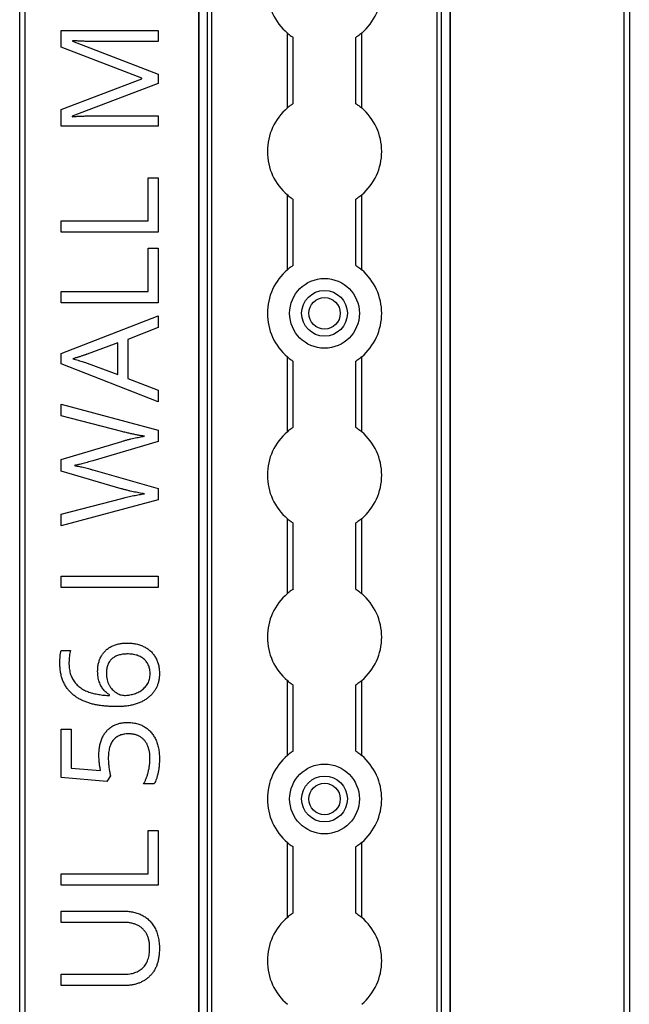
# Model space of a CAD drawing. Header units: millimetres. Extents: x -138 to 5612, y -1401 to 2631.
# Tile 21 of 120: x -138 to -32, y 741 to 914. Entities that reach past the tile are written whole.
import ezdxf

# ---------------------------------------------------------------- set-up
doc = ezdxf.new("R2010")
doc.units = ezdxf.units.MM

msp = doc.modelspace()

# ---------------------------------------------------------------- linework, layer by layer
at = {"color": 7, "linetype": 'Continuous', "lineweight": 25}
for p, q in [((-138.14, 567.5), (-138.14, 1075.06)), ((-137.24, 1075.06), (-137.24, 567.5)), ((-106.84, 1074.51), (-106.84, 565.11)), ((-106.81, 565.11), (-106.81, 1074.51)), ((-105.28, 565.11), (-105.28, 1074.51)), ((-104.57, 565.11), (-104.57, 1074.51)), ((-65.12, 565.11), (-65.12, 1074.51)), ((-64.41, 565.11), (-64.41, 1074.51)), ((-62.87, 565.11), (-62.87, 1074.51)), ((-62.84, 565.11), (-62.84, 1074.51)), ((-32.44, 567.5), (-32.44, 1075.06)), ((-31.54, 1075.06), (-31.54, 567.5)), ((-130.9, 911.72), (-113.93, 911.72)), ((-130.9, 908.82), (-130.9, 911.72)), ((-113.93, 911.72), (-113.93, 909.77)), ((-91.34, 898.16), (-91.34, 911.26)), ((-78.34, 898.16), (-78.34, 911.26)), ((-128.93, 909.92), (-128.93, 909.83)), ((-128.93, 909.83), (-113.93, 904.05)), ((-113.93, 909.77), (-124.79, 909.77)), ((-90.34, 898.91), (-90.34, 910.51)), ((-79.34, 898.91), (-79.34, 910.51)), ((-116.79, 903.36), (-130.9, 908.82)), ((-113.93, 904.05), (-113.93, 902.44)), ((-130.9, 897.89), (-116.79, 903.27)), ((-113.93, 902.44), (-128.95, 896.73)), ((-116.79, 903.27), (-116.79, 903.36)), ((-130.9, 894.96), (-130.9, 897.89)), ((-128.95, 896.73), (-128.95, 896.64)), ((-124.66, 896.8), (-113.93, 896.8)), ((-113.93, 896.8), (-113.93, 894.96)), ((-113.93, 894.96), (-130.9, 894.96)), ((-115.7, 878.43), (-115.7, 885.97)), ((-115.7, 885.97), (-113.93, 885.97)), ((-113.93, 885.97), (-113.93, 876.45)), ((-91.34, 869.86), (-91.34, 882.96)), ((-90.34, 870.61), (-90.34, 882.21)), ((-79.34, 870.61), (-79.34, 882.21)), ((-78.34, 869.86), (-78.34, 882.96)), ((-130.9, 878.43), (-115.7, 878.43)), ((-130.9, 876.45), (-130.9, 878.43)), ((-113.93, 876.45), (-130.9, 876.45)), ((-115.7, 866.09), (-115.7, 873.63)), ((-115.7, 873.63), (-113.93, 873.63)), ((-113.93, 873.63), (-113.93, 864.11)), ((-130.9, 866.09), (-115.7, 866.09)), ((-130.9, 864.11), (-130.9, 866.09)), ((-113.93, 864.11), (-130.9, 864.11)), ((-130.9, 855.23), (-113.93, 861.83)), ((-113.93, 861.83), (-113.93, 859.79)), ((-113.93, 859.79), (-119.22, 857.69)), ((-119.22, 857.69), (-119.22, 850.88)), ((-120.98, 857.1), (-126.35, 855.11)), ((-120.98, 851.55), (-120.98, 857.1)), ((-130.9, 853.45), (-130.9, 855.23)), ((-91.34, 841.56), (-91.34, 854.66)), ((-90.34, 842.31), (-90.34, 853.91)), ((-79.34, 842.31), (-79.34, 853.91)), ((-78.34, 841.56), (-78.34, 854.66)), ((-113.93, 846.8), (-130.9, 853.45)), ((-126.35, 853.57), (-120.98, 851.55)), ((-119.22, 850.88), (-113.93, 848.8)), ((-113.93, 848.8), (-113.93, 846.8)), ((-130.9, 846.39), (-113.93, 841.85)), ((-130.9, 844.33), (-130.9, 846.39)), ((-120.27, 841.59), (-130.9, 844.33)), ((-113.93, 841.85), (-113.93, 839.86)), ((-130.9, 836.69), (-120.29, 839.88)), ((-113.93, 839.86), (-125.35, 836.49)), ((-130.9, 834.66), (-130.9, 836.69)), ((-125.34, 834.89), (-113.93, 831.61)), ((-120.37, 831.6), (-130.9, 834.66)), ((-113.93, 831.61), (-113.93, 829.63)), ((-130.9, 827.17), (-120.26, 829.91)), ((-113.93, 829.63), (-130.9, 825.12)), ((-130.9, 825.12), (-130.9, 827.17)), ((-91.34, 813.26), (-91.34, 826.36)), ((-78.34, 813.26), (-78.34, 826.36)), ((-90.34, 814.01), (-90.34, 825.61)), ((-79.34, 814.01), (-79.34, 825.61)), ((-130.9, 814.31), (-130.9, 816.29)), ((-130.9, 816.29), (-113.93, 816.29)), ((-113.93, 816.29), (-113.93, 814.31)), ((-113.93, 814.31), (-130.9, 814.31)), ((-130.9, 803.33), (-129.24, 803.33)), ((-91.34, 784.96), (-91.34, 798.06)), ((-90.34, 785.71), (-90.34, 797.31)), ((-79.34, 785.71), (-79.34, 797.31)), ((-78.34, 784.96), (-78.34, 798.06)), ((-122.43, 795.43), (-122.43, 795.56)), ((-130.9, 789.54), (-129.13, 789.54)), ((-130.9, 781.09), (-130.9, 789.54)), ((-129.13, 789.54), (-129.13, 782.74)), ((-129.13, 782.74), (-124, 782.31)), ((-122.92, 780.44), (-130.9, 781.09)), ((-122.28, 781.42), (-122.92, 780.44)), ((-114.64, 780.03), (-116.48, 780.03)), ((-115.7, 764.28), (-115.7, 771.82)), ((-115.7, 771.82), (-113.93, 771.82)), ((-113.93, 771.82), (-113.93, 762.31)), ((-91.34, 756.66), (-91.34, 769.76)), ((-78.34, 756.66), (-78.34, 769.76)), ((-90.34, 757.41), (-90.34, 769.01)), ((-79.34, 757.41), (-79.34, 769.01)), ((-130.9, 764.28), (-115.7, 764.28)), ((-130.9, 762.31), (-130.9, 764.28)), ((-113.93, 762.31), (-130.9, 762.31)), ((-130.9, 757.75), (-119.93, 757.75)), ((-130.9, 755.78), (-130.9, 757.75)), ((-119.9, 755.78), (-130.9, 755.78)), ((-130.9, 746.71), (-119.92, 746.71)), ((-130.9, 744.72), (-130.9, 746.71)), ((-119.97, 744.72), (-130.9, 744.72))]:
    msp.add_line(p, q, dxfattribs=at)
for centre, radius in [((-84.84, 862.26), 6.1), ((-84.84, 862.26), 4), ((-84.84, 862.26), 2.75), ((-84.84, 777.36), 6.1), ((-84.84, 777.36), 4), ((-84.84, 777.36), 2.75)]:
    msp.add_circle(centre, radius, dxfattribs=at)
for centre, start, end in [((-84.84, 918.86), 130.5416, 229.4584), ((-84.84, 918.86), 310.5416, 49.4584), ((-84.84, 890.56), 130.5416, 229.4584), ((-84.84, 890.56), 310.5416, 49.4584), ((-84.84, 862.26), 130.5416, 229.4584), ((-84.84, 862.26), 310.5416, 49.4584), ((-84.84, 833.96), 130.5416, 229.4584), ((-84.84, 833.96), 310.5416, 49.4584), ((-84.84, 805.66), 130.5416, 229.4584), ((-84.84, 805.66), 310.5416, 49.4584), ((-84.84, 777.36), 130.5416, 229.4584), ((-84.84, 777.36), 310.5416, 49.4584), ((-84.84, 749.06), 130.5416, 229.4584), ((-84.84, 749.06), 310.5416, 49.4584)]:
    msp.add_arc(centre, 10, start, end, dxfattribs=at)
for points, knots in [([(-91.34, 911.26), (-91.23, 911.16), (-91.12, 911.07), (-90.89, 910.9), (-90.78, 910.81), (-90.59, 910.67), (-90.5, 910.61), (-90.38, 910.53), (-90.34, 910.51), (-90.34, 910.51)], [0, 0, 0, 0, 0.25, 0.25, 0.5, 0.5, 0.75, 0.75, 1, 1, 1, 1]), ([(-78.34, 911.26), (-78.46, 911.16), (-78.57, 911.07), (-78.8, 910.9), (-78.9, 910.81), (-79.1, 910.67), (-79.19, 910.61), (-79.31, 910.53), (-79.34, 910.51), (-79.34, 910.51)], [0, 0, 0, 0, 0.25, 0.25, 0.5, 0.5, 0.75, 0.75, 1, 1, 1, 1]), ([(-124.79, 909.77), (-125.05, 909.77), (-125.55, 909.78), (-126.3, 909.79), (-127.04, 909.82), (-127.73, 909.85), (-128.35, 909.89), (-128.74, 909.91), (-128.93, 909.92)], [0, 0, 0, 0, 0.18235, 0.366387, 0.545523, 0.71471, 0.868184, 1, 1, 1, 1]), ([(-90.34, 898.91), (-90.34, 898.91), (-90.35, 898.91), (-90.38, 898.88), (-90.41, 898.87), (-90.5, 898.81), (-90.58, 898.75), (-90.78, 898.61), (-90.89, 898.53), (-91.12, 898.35), (-91.23, 898.26), (-91.34, 898.16)], [0, 0, 0, 0, 0.125, 0.125, 0.25, 0.25, 0.5, 0.5, 0.75, 0.75, 1, 1, 1, 1]), ([(-79.34, 898.91), (-79.34, 898.91), (-79.34, 898.91), (-79.3, 898.88), (-79.28, 898.87), (-79.19, 898.81), (-79.1, 898.75), (-78.91, 898.61), (-78.8, 898.53), (-78.57, 898.35), (-78.46, 898.26), (-78.34, 898.16)], [0, 0, 0, 0, 0.125, 0.125, 0.25, 0.25, 0.5, 0.5, 0.75, 0.75, 1, 1, 1, 1]), ([(-128.95, 896.64), (-128.77, 896.65), (-128.39, 896.69), (-127.76, 896.72), (-127.05, 896.75), (-126.28, 896.78), (-125.48, 896.79), (-124.93, 896.8), (-124.66, 896.8)], [0, 0, 0, 0, 0.123014, 0.270684, 0.437474, 0.617814, 0.807723, 1, 1, 1, 1]), ([(-91.34, 882.96), (-91.23, 882.86), (-91.12, 882.77), (-90.89, 882.6), (-90.78, 882.51), (-90.59, 882.37), (-90.5, 882.31), (-90.38, 882.23), (-90.34, 882.21), (-90.34, 882.21)], [0, 0, 0, 0, 0.25, 0.25, 0.5, 0.5, 0.75, 0.75, 1, 1, 1, 1]), ([(-78.34, 882.96), (-78.46, 882.86), (-78.57, 882.77), (-78.8, 882.6), (-78.9, 882.51), (-79.1, 882.37), (-79.19, 882.31), (-79.31, 882.23), (-79.34, 882.21), (-79.34, 882.21)], [0, 0, 0, 0, 0.25, 0.25, 0.5, 0.5, 0.75, 0.75, 1, 1, 1, 1]), ([(-90.34, 870.61), (-90.34, 870.61), (-90.35, 870.61), (-90.38, 870.58), (-90.41, 870.57), (-90.5, 870.51), (-90.58, 870.45), (-90.78, 870.31), (-90.89, 870.23), (-91.12, 870.05), (-91.23, 869.96), (-91.34, 869.86)], [0, 0, 0, 0, 0.125, 0.125, 0.25, 0.25, 0.5, 0.5, 0.75, 0.75, 1, 1, 1, 1]), ([(-79.34, 870.61), (-79.34, 870.61), (-79.34, 870.61), (-79.3, 870.58), (-79.28, 870.57), (-79.19, 870.51), (-79.1, 870.45), (-78.91, 870.31), (-78.8, 870.23), (-78.57, 870.05), (-78.46, 869.96), (-78.34, 869.86)], [0, 0, 0, 0, 0.125, 0.125, 0.25, 0.25, 0.5, 0.5, 0.75, 0.75, 1, 1, 1, 1]), ([(-126.35, 855.11), (-126.39, 855.1), (-126.48, 855.07), (-126.63, 855.02), (-126.82, 854.95), (-127.12, 854.86), (-127.53, 854.72), (-127.94, 854.59), (-128.26, 854.49), (-128.48, 854.42), (-128.68, 854.36), (-128.8, 854.32), (-128.85, 854.3)], [0, 0, 0, 0, 0.0483453, 0.1099234, 0.1859552, 0.2752086, 0.4689997, 0.6706527, 0.7677749, 0.8545452, 0.9326484, 1, 1, 1, 1]), ([(-128.85, 854.3), (-128.69, 854.26), (-128.38, 854.18), (-127.91, 854.05), (-127.46, 853.92), (-127.05, 853.79), (-126.68, 853.68), (-126.45, 853.6), (-126.35, 853.57)], [0, 0, 0, 0, 0.188916, 0.376296, 0.557333, 0.724487, 0.873715, 1, 1, 1, 1]), ([(-91.34, 854.66), (-91.23, 854.56), (-91.12, 854.47), (-90.89, 854.3), (-90.78, 854.21), (-90.59, 854.07), (-90.5, 854.01), (-90.38, 853.93), (-90.34, 853.91), (-90.34, 853.91)], [0, 0, 0, 0, 0.25, 0.25, 0.5, 0.5, 0.75, 0.75, 1, 1, 1, 1]), ([(-78.34, 854.66), (-78.46, 854.56), (-78.57, 854.47), (-78.8, 854.3), (-78.9, 854.21), (-79.1, 854.07), (-79.19, 854.01), (-79.31, 853.93), (-79.34, 853.91), (-79.34, 853.91)], [0, 0, 0, 0, 0.25, 0.25, 0.5, 0.5, 0.75, 0.75, 1, 1, 1, 1]), ([(-90.34, 842.31), (-90.34, 842.31), (-90.35, 842.31), (-90.38, 842.28), (-90.41, 842.27), (-90.5, 842.21), (-90.58, 842.15), (-90.78, 842.01), (-90.89, 841.93), (-91.12, 841.75), (-91.23, 841.66), (-91.34, 841.56)], [0, 0, 0, 0, 0.125, 0.125, 0.25, 0.25, 0.5, 0.5, 0.75, 0.75, 1, 1, 1, 1]), ([(-79.34, 842.31), (-79.34, 842.31), (-79.34, 842.31), (-79.3, 842.28), (-79.28, 842.27), (-79.19, 842.21), (-79.1, 842.15), (-78.91, 842.01), (-78.8, 841.93), (-78.57, 841.75), (-78.46, 841.66), (-78.34, 841.56)], [0, 0, 0, 0, 0.125, 0.125, 0.25, 0.25, 0.5, 0.5, 0.75, 0.75, 1, 1, 1, 1]), ([(-120.29, 839.88), (-120.11, 839.93), (-119.75, 840.03), (-119.22, 840.18), (-118.69, 840.31), (-118.18, 840.43), (-117.69, 840.53), (-117.22, 840.62), (-116.77, 840.71), (-116.48, 840.76), (-116.34, 840.78)], [0, 0, 0, 0, 0.138815, 0.276129, 0.41033, 0.540228, 0.665248, 0.783098, 0.894781, 1, 1, 1, 1]), ([(-116.34, 840.78), (-116.54, 840.81), (-116.94, 840.87), (-117.55, 840.98), (-118.19, 841.11), (-118.86, 841.25), (-119.56, 841.42), (-120.03, 841.53), (-120.27, 841.59)], [0, 0, 0, 0, 0.146925, 0.302177, 0.465132, 0.636532, 0.814938, 1, 1, 1, 1]), ([(-125.35, 836.49), (-125.51, 836.44), (-125.84, 836.35), (-126.33, 836.21), (-126.81, 836.08), (-127.26, 835.96), (-127.67, 835.86), (-128.04, 835.77), (-128.33, 835.71), (-128.51, 835.67), (-128.58, 835.66)], [0, 0, 0, 0, 0.152929, 0.306279, 0.456093, 0.598123, 0.728121, 0.8416, 0.933351, 1, 1, 1, 1]), ([(-128.58, 835.66), (-128.51, 835.65), (-128.33, 835.62), (-128.04, 835.56), (-127.69, 835.5), (-127.28, 835.4), (-126.82, 835.3), (-126.34, 835.17), (-125.84, 835.04), (-125.51, 834.94), (-125.34, 834.89)], [0, 0, 0, 0, 0.065837, 0.155317, 0.267108, 0.394133, 0.534406, 0.685214, 0.841551, 1, 1, 1, 1]), ([(-116.34, 830.72), (-116.5, 830.74), (-116.81, 830.79), (-117.3, 830.87), (-117.79, 830.97), (-118.3, 831.07), (-118.81, 831.19), (-119.33, 831.32), (-119.85, 831.45), (-120.2, 831.55), (-120.37, 831.6)], [0, 0, 0, 0, 0.113008, 0.232308, 0.354669, 0.480795, 0.608271, 0.737947, 0.868241, 1, 1, 1, 1]), ([(-120.26, 829.91), (-120.08, 829.95), (-119.73, 830.04), (-119.21, 830.16), (-118.7, 830.28), (-118.21, 830.39), (-117.73, 830.49), (-117.25, 830.56), (-116.8, 830.65), (-116.49, 830.69), (-116.34, 830.72)], [0, 0, 0, 0, 0.136857, 0.270586, 0.401407, 0.527461, 0.650457, 0.770277, 0.886555, 1, 1, 1, 1]), ([(-91.34, 826.36), (-91.23, 826.26), (-91.12, 826.17), (-90.89, 826), (-90.78, 825.91), (-90.59, 825.77), (-90.5, 825.71), (-90.38, 825.63), (-90.34, 825.61), (-90.34, 825.61)], [0, 0, 0, 0, 0.25, 0.25, 0.5, 0.5, 0.75, 0.75, 1, 1, 1, 1]), ([(-78.34, 826.36), (-78.46, 826.26), (-78.57, 826.17), (-78.8, 826), (-78.9, 825.91), (-79.1, 825.77), (-79.19, 825.71), (-79.31, 825.63), (-79.34, 825.61), (-79.34, 825.61)], [0, 0, 0, 0, 0.25, 0.25, 0.5, 0.5, 0.75, 0.75, 1, 1, 1, 1]), ([(-90.34, 814.01), (-90.34, 814.01), (-90.35, 814.01), (-90.38, 813.98), (-90.41, 813.97), (-90.5, 813.91), (-90.58, 813.85), (-90.78, 813.71), (-90.89, 813.63), (-91.12, 813.45), (-91.23, 813.36), (-91.34, 813.26)], [0, 0, 0, 0, 0.125, 0.125, 0.25, 0.25, 0.5, 0.5, 0.75, 0.75, 1, 1, 1, 1]), ([(-79.34, 814.01), (-79.34, 814.01), (-79.34, 814.01), (-79.3, 813.98), (-79.28, 813.97), (-79.19, 813.91), (-79.1, 813.85), (-78.91, 813.71), (-78.8, 813.63), (-78.57, 813.45), (-78.46, 813.36), (-78.34, 813.26)], [0, 0, 0, 0, 0.125, 0.125, 0.25, 0.25, 0.5, 0.5, 0.75, 0.75, 1, 1, 1, 1]), ([(-124.51, 799.68), (-124.5, 799.93), (-124.49, 800.39), (-124.37, 801.07), (-124.19, 801.7), (-123.92, 802.28), (-123.58, 802.81), (-123.18, 803.28), (-122.7, 803.68), (-122.16, 804.02), (-121.55, 804.28), (-120.88, 804.48), (-120.15, 804.59), (-119.64, 804.6), (-119.38, 804.61)], [0, 0, 0, 0, 0.089525, 0.174546, 0.255342, 0.334394, 0.411524, 0.487941, 0.564453, 0.643258, 0.725042, 0.811004, 0.902358, 1, 1, 1, 1]), ([(-119.38, 804.61), (-119.24, 804.61), (-118.96, 804.61), (-118.54, 804.57), (-118.14, 804.52), (-117.75, 804.46), (-117.38, 804.36), (-117.03, 804.25), (-116.69, 804.12), (-116.26, 803.92), (-115.76, 803.61), (-115.22, 803.19), (-114.77, 802.68), (-114.45, 802.21), (-114.23, 801.8), (-114.09, 801.48), (-113.97, 801.14), (-113.88, 800.79), (-113.8, 800.42), (-113.75, 800.04), (-113.72, 799.65), (-113.71, 799.38), (-113.71, 799.24)], [0, 0, 0, 0, 0.048742, 0.095652, 0.141248, 0.185599, 0.228995, 0.27104, 0.312519, 0.352978, 0.432201, 0.509275, 0.585451, 0.662972, 0.702207, 0.742184, 0.782253, 0.823486, 0.865688, 0.909019, 0.953986, 1, 1, 1, 1]), ([(-131.12, 801.21), (-131.12, 801.39), (-131.11, 801.76), (-131.08, 802.24), (-131.04, 802.61), (-131, 802.88), (-130.96, 803.12), (-130.92, 803.26), (-130.9, 803.33)], [0, 0, 0, 0, 0.253714, 0.525579, 0.661193, 0.786054, 0.898766, 1, 1, 1, 1]), ([(-129.24, 803.33), (-129.28, 803.18), (-129.38, 802.86), (-129.47, 802.34), (-129.52, 801.8), (-129.52, 801.43), (-129.53, 801.24)], [0, 0, 0, 0, 0.225948, 0.476384, 0.737076, 1, 1, 1, 1]), ([(-119.38, 802.71), (-119.52, 802.7), (-119.78, 802.7), (-120.17, 802.66), (-120.53, 802.59), (-120.87, 802.5), (-121.19, 802.38), (-121.49, 802.23), (-121.76, 802.06), (-122.02, 801.86), (-122.25, 801.64), (-122.44, 801.38), (-122.62, 801.1), (-122.75, 800.79), (-122.86, 800.46), (-122.93, 800.1), (-122.98, 799.71), (-122.98, 799.44), (-122.99, 799.3)], [0, 0, 0, 0, 0.071961, 0.139945, 0.205092, 0.267635, 0.327414, 0.386017, 0.443516, 0.500821, 0.55728, 0.614211, 0.671909, 0.730575, 0.792641, 0.858027, 0.926821, 1, 1, 1, 1]), ([(-115.34, 799.22), (-115.34, 799.35), (-115.35, 799.6), (-115.39, 799.97), (-115.47, 800.32), (-115.58, 800.65), (-115.72, 800.95), (-115.9, 801.24), (-116.1, 801.51), (-116.34, 801.76), (-116.61, 801.99), (-116.91, 802.18), (-117.24, 802.35), (-117.61, 802.48), (-118.01, 802.58), (-118.44, 802.66), (-118.9, 802.7), (-119.22, 802.71), (-119.38, 802.71)], [0, 0, 0, 0, 0.063598, 0.12418, 0.182941, 0.239808, 0.295395, 0.350362, 0.406186, 0.462367, 0.519964, 0.578657, 0.639543, 0.703615, 0.771035, 0.842476, 0.918848, 1, 1, 1, 1]), ([(-121.18, 793.5), (-121.44, 793.51), (-121.94, 793.51), (-122.69, 793.56), (-123.44, 793.62), (-124.17, 793.71), (-124.88, 793.83), (-125.57, 794), (-126.24, 794.19), (-126.88, 794.43), (-127.49, 794.71), (-128.07, 795.04), (-128.6, 795.41), (-129.1, 795.83), (-129.56, 796.3), (-129.95, 796.83), (-130.3, 797.41), (-130.6, 798.04), (-130.83, 798.74), (-131, 799.51), (-131.1, 800.34), (-131.11, 800.91), (-131.12, 801.21)], [0, 0, 0, 0, 0.05304, 0.105431, 0.157463, 0.208984, 0.259638, 0.308993, 0.357513, 0.405118, 0.451828, 0.497723, 0.542859, 0.587993, 0.633305, 0.679233, 0.726066, 0.774804, 0.825949, 0.880034, 0.938043, 1, 1, 1, 1]), ([(-129.53, 801.24), (-129.53, 801.07), (-129.52, 800.72), (-129.47, 800.23), (-129.41, 799.76), (-129.3, 799.32), (-129.17, 798.91), (-129, 798.52), (-128.82, 798.17), (-128.59, 797.84), (-128.35, 797.54), (-128.08, 797.27), (-127.79, 797.01), (-127.48, 796.77), (-127.15, 796.56), (-126.8, 796.37), (-126.43, 796.2), (-125.9, 796), (-125.21, 795.8), (-124.32, 795.62), (-123.39, 795.49), (-122.75, 795.45), (-122.43, 795.43)], [0, 0, 0, 0, 0.0505601, 0.0983233, 0.1437828, 0.1868913, 0.2282597, 0.2680797, 0.3066524, 0.344219, 0.3813149, 0.418225, 0.4549587, 0.4919589, 0.5297109, 0.5677021, 0.6068797, 0.6468201, 0.7298164, 0.8159226, 0.9059495, 1, 1, 1, 1]), ([(-122.43, 795.56), (-122.52, 795.62), (-122.72, 795.75), (-122.99, 795.97), (-123.24, 796.21), (-123.49, 796.48), (-123.71, 796.77), (-123.91, 797.1), (-124.08, 797.45), (-124.24, 797.84), (-124.36, 798.25), (-124.45, 798.7), (-124.5, 799.18), (-124.5, 799.51), (-124.51, 799.68)], [0, 0, 0, 0, 0.0706557, 0.1425545, 0.2155263, 0.290053, 0.3661928, 0.4444154, 0.5261979, 0.6111595, 0.7001039, 0.7944381, 0.8939185, 1, 1, 1, 1]), ([(-122.99, 799.3), (-122.98, 799.12), (-122.97, 798.75), (-122.88, 798.22), (-122.73, 797.73), (-122.52, 797.28), (-122.27, 796.87), (-121.97, 796.52), (-121.66, 796.2), (-121.31, 795.94), (-120.94, 795.73), (-120.57, 795.58), (-120.2, 795.49), (-119.94, 795.47), (-119.82, 795.47)], [0, 0, 0, 0, 0.102293, 0.199539, 0.291908, 0.382457, 0.469734, 0.553016, 0.634101, 0.713305, 0.789628, 0.862469, 0.931467, 1, 1, 1, 1]), ([(-113.71, 799.24), (-113.72, 799.04), (-113.73, 798.64), (-113.81, 798.05), (-113.97, 797.49), (-114.17, 796.95), (-114.44, 796.44), (-114.77, 795.97), (-115.15, 795.52), (-115.6, 795.12), (-116.1, 794.75), (-116.66, 794.43), (-117.27, 794.15), (-117.94, 793.92), (-118.67, 793.73), (-119.46, 793.6), (-120.3, 793.52), (-120.88, 793.51), (-121.18, 793.5)], [0, 0, 0, 0, 0.057522, 0.113292, 0.167776, 0.222024, 0.275884, 0.329994, 0.384984, 0.441268, 0.499303, 0.559649, 0.623122, 0.690258, 0.760948, 0.835704, 0.915249, 1, 1, 1, 1]), ([(-119.82, 795.47), (-119.69, 795.47), (-119.43, 795.47), (-119.05, 795.52), (-118.66, 795.59), (-118.27, 795.69), (-117.89, 795.82), (-117.51, 795.97), (-117.15, 796.16), (-116.81, 796.38), (-116.49, 796.63), (-116.21, 796.91), (-115.95, 797.22), (-115.73, 797.56), (-115.55, 797.93), (-115.43, 798.33), (-115.35, 798.77), (-115.34, 799.07), (-115.34, 799.22)], [0, 0, 0, 0, 0.058658, 0.118204, 0.178288, 0.24041, 0.302702, 0.364696, 0.426827, 0.488799, 0.550912, 0.612159, 0.672949, 0.734476, 0.797303, 0.862108, 0.929137, 1, 1, 1, 1]), ([(-91.34, 798.06), (-91.23, 797.96), (-91.12, 797.87), (-90.89, 797.7), (-90.78, 797.61), (-90.59, 797.47), (-90.5, 797.41), (-90.38, 797.33), (-90.34, 797.31), (-90.34, 797.31)], [0, 0, 0, 0, 0.25, 0.25, 0.5, 0.5, 0.75, 0.75, 1, 1, 1, 1]), ([(-78.34, 798.06), (-78.46, 797.96), (-78.57, 797.87), (-78.8, 797.7), (-78.9, 797.61), (-79.1, 797.47), (-79.19, 797.41), (-79.31, 797.33), (-79.34, 797.31), (-79.34, 797.31)], [0, 0, 0, 0, 0.25, 0.25, 0.5, 0.5, 0.75, 0.75, 1, 1, 1, 1]), ([(-124.29, 785.03), (-124.28, 785.31), (-124.27, 785.86), (-124.16, 786.64), (-123.98, 787.37), (-123.72, 788.04), (-123.4, 788.65), (-123, 789.19), (-122.54, 789.65), (-122.1, 789.98), (-121.72, 790.2), (-121.42, 790.34), (-121.11, 790.46), (-120.78, 790.56), (-120.43, 790.63), (-120.07, 790.69), (-119.7, 790.72), (-119.44, 790.73), (-119.31, 790.73)], [0, 0, 0, 0, 0.097882, 0.190074, 0.277227, 0.360778, 0.441258, 0.51812, 0.594092, 0.670067, 0.708648, 0.74735, 0.786958, 0.826928, 0.868129, 0.910869, 0.954513, 1, 1, 1, 1]), ([(-119.31, 790.73), (-119.17, 790.73), (-118.89, 790.73), (-118.48, 790.68), (-118.08, 790.63), (-117.7, 790.54), (-117.33, 790.44), (-116.98, 790.31), (-116.64, 790.16), (-116.32, 789.97), (-116.01, 789.78), (-115.73, 789.55), (-115.45, 789.32), (-115.2, 789.05), (-114.97, 788.77), (-114.76, 788.47), (-114.56, 788.14), (-114.38, 787.8), (-114.22, 787.44), (-114.09, 787.05), (-113.97, 786.66), (-113.87, 786.24), (-113.8, 785.81), (-113.75, 785.36), (-113.72, 784.89), (-113.71, 784.57), (-113.71, 784.41)], [0, 0, 0, 0, 0.044664, 0.087697, 0.129556, 0.170449, 0.210563, 0.249758, 0.28844, 0.326807, 0.365059, 0.4028, 0.440299, 0.478244, 0.516374, 0.555137, 0.594722, 0.635308, 0.676586, 0.719071, 0.762253, 0.806975, 0.852616, 0.900138, 0.949216, 1, 1, 1, 1]), ([(-119.13, 788.74), (-119.26, 788.74), (-119.53, 788.73), (-119.92, 788.68), (-120.28, 788.61), (-120.62, 788.49), (-120.94, 788.34), (-121.23, 788.16), (-121.5, 787.95), (-121.74, 787.71), (-121.96, 787.42), (-122.14, 787.1), (-122.3, 786.75), (-122.43, 786.35), (-122.53, 785.92), (-122.59, 785.45), (-122.64, 784.95), (-122.65, 784.6), (-122.65, 784.42)], [0, 0, 0, 0, 0.064307, 0.125248, 0.183284, 0.239115, 0.293456, 0.347256, 0.400295, 0.454127, 0.509201, 0.566798, 0.627703, 0.691901, 0.761307, 0.835526, 0.914666, 1, 1, 1, 1]), ([(-115.36, 784.43), (-115.36, 784.64), (-115.37, 785.04), (-115.45, 785.63), (-115.58, 786.18), (-115.76, 786.69), (-115.99, 787.15), (-116.27, 787.56), (-116.62, 787.92), (-117.02, 788.21), (-117.46, 788.46), (-117.97, 788.62), (-118.53, 788.72), (-118.92, 788.74), (-119.13, 788.74)], [0, 0, 0, 0, 0.0958772, 0.1866802, 0.2725741, 0.3551078, 0.4339346, 0.510297, 0.5855357, 0.6611219, 0.7385573, 0.8195715, 0.9061623, 1, 1, 1, 1]), ([(-124, 782.31), (-124.02, 782.39), (-124.05, 782.56), (-124.09, 782.83), (-124.15, 783.13), (-124.19, 783.46), (-124.24, 783.82), (-124.27, 784.2), (-124.28, 784.61), (-124.29, 784.89), (-124.29, 785.03)], [0, 0, 0, 0, 0.088457, 0.187806, 0.299963, 0.421851, 0.55463, 0.694546, 0.842932, 1, 1, 1, 1]), ([(-90.34, 785.71), (-90.34, 785.71), (-90.35, 785.71), (-90.38, 785.68), (-90.41, 785.67), (-90.5, 785.61), (-90.58, 785.55), (-90.78, 785.41), (-90.89, 785.33), (-91.12, 785.15), (-91.23, 785.06), (-91.34, 784.96)], [0, 0, 0, 0, 0.125, 0.125, 0.25, 0.25, 0.5, 0.5, 0.75, 0.75, 1, 1, 1, 1]), ([(-79.34, 785.71), (-79.34, 785.71), (-79.34, 785.71), (-79.3, 785.68), (-79.28, 785.67), (-79.19, 785.61), (-79.1, 785.55), (-78.91, 785.41), (-78.8, 785.33), (-78.57, 785.15), (-78.46, 785.06), (-78.34, 784.96)], [0, 0, 0, 0, 0.125, 0.125, 0.25, 0.25, 0.5, 0.5, 0.75, 0.75, 1, 1, 1, 1]), ([(-122.65, 784.42), (-122.64, 784.17), (-122.63, 783.64), (-122.55, 782.97), (-122.48, 782.44), (-122.41, 782.07), (-122.35, 781.73), (-122.3, 781.52), (-122.28, 781.42)], [0, 0, 0, 0, 0.249474, 0.524167, 0.661011, 0.785846, 0.899486, 1, 1, 1, 1]), ([(-116.48, 780.03), (-116.39, 780.18), (-116.22, 780.48), (-116, 780.97), (-115.81, 781.51), (-115.66, 782.09), (-115.52, 782.68), (-115.43, 783.27), (-115.37, 783.85), (-115.36, 784.24), (-115.36, 784.43)], [0, 0, 0, 0, 0.111067, 0.227551, 0.35158, 0.483109, 0.616815, 0.747364, 0.874724, 1, 1, 1, 1]), ([(-113.71, 784.41), (-113.71, 784.19), (-113.72, 783.76), (-113.76, 783.14), (-113.83, 782.53), (-113.94, 781.95), (-114.07, 781.41), (-114.22, 780.9), (-114.41, 780.44), (-114.57, 780.16), (-114.64, 780.03)], [0, 0, 0, 0, 0.143812, 0.28262, 0.41746, 0.548035, 0.671659, 0.788109, 0.896895, 1, 1, 1, 1]), ([(-91.34, 769.76), (-91.23, 769.66), (-91.12, 769.57), (-90.89, 769.4), (-90.78, 769.31), (-90.59, 769.17), (-90.5, 769.11), (-90.38, 769.03), (-90.34, 769.01), (-90.34, 769.01)], [0, 0, 0, 0, 0.25, 0.25, 0.5, 0.5, 0.75, 0.75, 1, 1, 1, 1]), ([(-78.34, 769.76), (-78.46, 769.66), (-78.57, 769.57), (-78.8, 769.4), (-78.9, 769.31), (-79.1, 769.17), (-79.19, 769.11), (-79.31, 769.03), (-79.34, 769.01), (-79.34, 769.01)], [0, 0, 0, 0, 0.25, 0.25, 0.5, 0.5, 0.75, 0.75, 1, 1, 1, 1]), ([(-119.93, 757.75), (-119.78, 757.75), (-119.48, 757.75), (-119.05, 757.71), (-118.64, 757.65), (-118.23, 757.57), (-117.83, 757.47), (-117.45, 757.34), (-117.08, 757.2), (-116.73, 757.03), (-116.38, 756.84), (-116.06, 756.62), (-115.75, 756.38), (-115.47, 756.11), (-115.2, 755.83), (-114.95, 755.52), (-114.72, 755.19), (-114.51, 754.83), (-114.32, 754.45), (-114.16, 754.05), (-114.02, 753.63), (-113.9, 753.18), (-113.82, 752.7), (-113.76, 752.21), (-113.72, 751.69), (-113.71, 751.34), (-113.71, 751.16)], [0, 0, 0, 0, 0.043263, 0.085307, 0.126275, 0.166582, 0.206347, 0.245258, 0.283922, 0.322468, 0.360603, 0.398543, 0.4363, 0.47426, 0.512219, 0.550601, 0.590128, 0.630263, 0.671498, 0.713461, 0.756932, 0.801901, 0.848593, 0.896916, 0.947344, 1, 1, 1, 1]), ([(-90.34, 757.41), (-90.34, 757.41), (-90.35, 757.41), (-90.38, 757.38), (-90.41, 757.37), (-90.5, 757.31), (-90.58, 757.25), (-90.78, 757.11), (-90.89, 757.03), (-91.12, 756.85), (-91.23, 756.76), (-91.34, 756.66)], [0, 0, 0, 0, 0.125, 0.125, 0.25, 0.25, 0.5, 0.5, 0.75, 0.75, 1, 1, 1, 1]), ([(-79.34, 757.41), (-79.34, 757.41), (-79.34, 757.41), (-79.3, 757.38), (-79.28, 757.37), (-79.19, 757.31), (-79.1, 757.25), (-78.91, 757.11), (-78.8, 757.03), (-78.57, 756.85), (-78.46, 756.76), (-78.34, 756.66)], [0, 0, 0, 0, 0.125, 0.125, 0.25, 0.25, 0.5, 0.5, 0.75, 0.75, 1, 1, 1, 1]), ([(-115.42, 751.28), (-115.42, 751.53), (-115.43, 752), (-115.54, 752.68), (-115.71, 753.29), (-115.97, 753.82), (-116.28, 754.29), (-116.65, 754.7), (-117.08, 755.04), (-117.56, 755.32), (-118.09, 755.52), (-118.66, 755.68), (-119.27, 755.77), (-119.69, 755.78), (-119.9, 755.78)], [0, 0, 0, 0, 0.102778, 0.196628, 0.283268, 0.364072, 0.441191, 0.516232, 0.590984, 0.666977, 0.745267, 0.825975, 0.910539, 1, 1, 1, 1]), ([(-113.71, 751.16), (-113.72, 750.91), (-113.73, 750.41), (-113.8, 749.69), (-113.94, 749.02), (-114.12, 748.39), (-114.36, 747.81), (-114.66, 747.28), (-115.01, 746.79), (-115.41, 746.36), (-115.85, 745.97), (-116.33, 745.64), (-116.85, 745.35), (-117.41, 745.12), (-118, 744.94), (-118.63, 744.82), (-119.29, 744.73), (-119.74, 744.73), (-119.97, 744.72)], [0, 0, 0, 0, 0.074981, 0.145616, 0.212407, 0.276161, 0.337151, 0.396523, 0.454792, 0.512599, 0.570262, 0.627474, 0.685175, 0.743724, 0.804151, 0.866508, 0.931777, 1, 1, 1, 1]), ([(-119.92, 746.71), (-119.74, 746.71), (-119.4, 746.72), (-118.91, 746.78), (-118.44, 746.86), (-118.01, 746.99), (-117.61, 747.15), (-117.23, 747.35), (-116.89, 747.58), (-116.58, 747.85), (-116.3, 748.15), (-116.07, 748.5), (-115.87, 748.87), (-115.7, 749.29), (-115.57, 749.74), (-115.48, 750.22), (-115.43, 750.74), (-115.42, 751.09), (-115.42, 751.28)], [0, 0, 0, 0, 0.071471, 0.139559, 0.203707, 0.264838, 0.324092, 0.381066, 0.437244, 0.492859, 0.548749, 0.605459, 0.663069, 0.723807, 0.786875, 0.85388, 0.924772, 1, 1, 1, 1])]:
    msp.add_open_spline(points, degree=3, knots=knots, dxfattribs=at)

doc.saveas('drawing.dxf')
